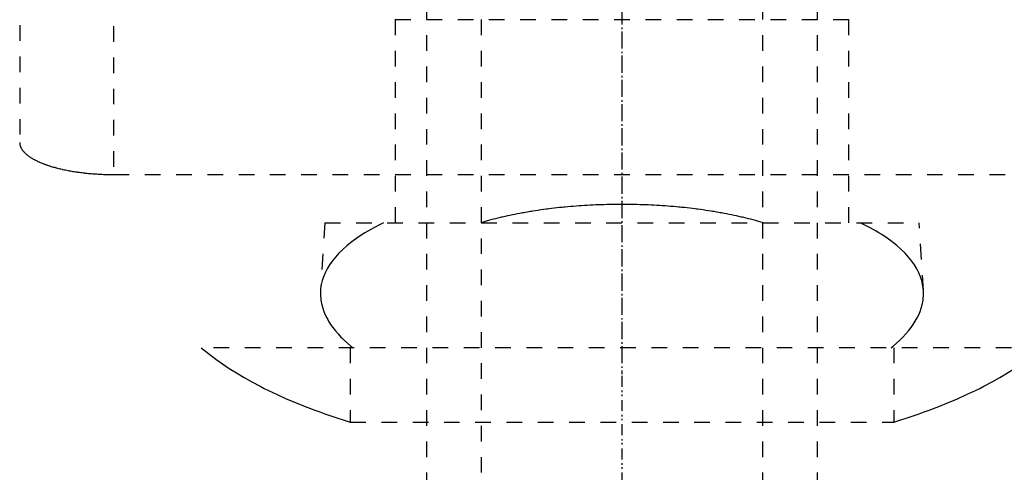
# Model space of a CAD drawing. Extents: x -125 to 125, y -82 to 428.
# Tile 5 of 10: x -39 to 24, y 266 to 295. Entities that reach past the tile are written whole.
import ezdxf

# ---------------------------------------------------------------- set-up
doc = ezdxf.new("R2010")
doc.units = 0
doc.linetypes.add('CENTER', pattern=[1.5, 0.45, -0.5, 0.05, -0.5])
doc.linetypes.add('DASHED', pattern=[2, 1, -1])
doc.layers.add('AM_3', color=7, linetype='DASHED')
doc.layers.add('AM_7', color=7, linetype='CENTER')

msp = doc.modelspace()

# ---------------------------------------------------------------- linework, layer by layer
at = {"layer": 'AM_3', "color": 6, "linetype": 'DASHED'}
for p, q in [((-9, 360.5), (-9, -59.5)), ((9, -59.5), (9, 360.5)), ((-12.5, 345.5), (-12.5, -17.5)), ((12.5, -17.5), (12.5, 345.5)), ((-38.5, 314.14), (-38.5, 286.634)), ((-32.5, 296.081), (-32.5, 284.586)), ((-14.5, 294.5), (-14.5, 281.5)), ((-14.5, 294.5), (14.5, 294.5)), ((14.5, 281.5), (14.5, 294.5)), ((-32.5, 284.586), (32.5, 284.586)), ((-19, 281.5), (-19.272, 277.154)), ((-19, 281.5), (19, 281.5)), ((19.272, 277.154), (19, 281.5)), ((26.891, 273.5), (-26.891, 273.5)), ((-17.375, 273.5), (-17.375, 268.733)), ((17.375, 273.5), (17.375, 268.733)), ((-17.375, 268.733), (17.375, 268.733))]:
    msp.add_line(p, q, dxfattribs=at)
for points in [[(-38.5, 286.634, 0), (-38.5, 286.62, 0), (-38.499, 286.592, 0), (-38.496, 286.563, 0), (-38.495, 286.549, 0), (-38.493, 286.535, 0), (-38.488, 286.506, 0), (-38.482, 286.478, 0), (-38.475, 286.449, 0), (-38.467, 286.42, 0), (-38.457, 286.391, 0), (-38.452, 286.377, 0), (-38.446, 286.362, 0), (-38.434, 286.333, 0), (-38.42, 286.304, 0), (-38.405, 286.275, 0), (-38.389, 286.246, 0), (-38.372, 286.217, 0), (-38.363, 286.203, 0), (-38.354, 286.188, 0), (-38.334, 286.159, 0), (-38.313, 286.13, 0), (-38.301, 286.116, 0), (-38.29, 286.101, 0), (-38.266, 286.073, 0), (-38.241, 286.044, 0), (-38.228, 286.03, 0), (-38.215, 286.015, 0), (-38.188, 285.987, 0), (-38.159, 285.958, 0), (-38.129, 285.93, 0), (-38.098, 285.902, 0), (-38.065, 285.874, 0), (-38.048, 285.86, 0), (-38.032, 285.846, 0), (-37.997, 285.818, 0), (-37.961, 285.791, 0), (-37.923, 285.764, 0), (-37.885, 285.736, 0), (-37.845, 285.709, 0), (-37.825, 285.696, 0), (-37.805, 285.683, 0), (-37.763, 285.656, 0), (-37.72, 285.63, 0), (-37.676, 285.604, 0), (-37.631, 285.578, 0), (-37.584, 285.552, 0), (-37.561, 285.54, 0), (-37.537, 285.527, 0), (-37.489, 285.502, 0), (-37.44, 285.477, 0), (-37.39, 285.453, 0), (-37.339, 285.429, 0), (-37.287, 285.405, 0), (-37.261, 285.393, 0), (-37.234, 285.381, 0), (-37.181, 285.358, 0), (-37.126, 285.335, 0), (-37.071, 285.313, 0), (-37.015, 285.291, 0), (-36.959, 285.269, 0), (-36.93, 285.258, 0), (-36.902, 285.247, 0), (-36.844, 285.226, 0), (-36.785, 285.205, 0), (-36.756, 285.195, 0), (-36.726, 285.185, 0), (-36.666, 285.165, 0), (-36.605, 285.145, 0), (-36.574, 285.135, 0), (-36.543, 285.125, 0), (-36.479, 285.106, 0), (-36.415, 285.086, 0), (-36.349, 285.067, 0), (-36.283, 285.048, 0), (-36.215, 285.03, 0), (-36.181, 285.021, 0), (-36.147, 285.012, 0), (-36.077, 284.994, 0), (-36.007, 284.976, 0), (-35.935, 284.958, 0), (-35.863, 284.941, 0), (-35.79, 284.925, 0), (-35.753, 284.916, 0), (-35.716, 284.908, 0), (-35.641, 284.892, 0), (-35.565, 284.876, 0), (-35.488, 284.861, 0), (-35.411, 284.846, 0), (-35.333, 284.831, 0), (-35.294, 284.824, 0), (-35.254, 284.817, 0), (-35.175, 284.803, 0), (-35.094, 284.79, 0), (-35.014, 284.776, 0), (-34.932, 284.764, 0), (-34.851, 284.752, 0), (-34.809, 284.746, 0), (-34.768, 284.74, 0), (-34.685, 284.728, 0), (-34.602, 284.717, 0), (-34.518, 284.707, 0), (-34.434, 284.697, 0), (-34.349, 284.687, 0), (-34.306, 284.682, 0), (-34.264, 284.678, 0), (-34.178, 284.669, 0), (-34.093, 284.66, 0), (-34.05, 284.656, 0), (-34.007, 284.653, 0), (-33.921, 284.645, 0), (-33.834, 284.638, 0), (-33.791, 284.635, 0), (-33.748, 284.631, 0), (-33.661, 284.625, 0), (-33.575, 284.62, 0), (-33.488, 284.614, 0), (-33.401, 284.61, 0), (-33.315, 284.605, 0), (-33.271, 284.603, 0), (-33.228, 284.601, 0), (-33.142, 284.598, 0), (-33.055, 284.595, 0), (-32.969, 284.593, 0), (-32.883, 284.59, 0), (-32.797, 284.589, 0), (-32.755, 284.588, 0), (-32.712, 284.587, 0), (-32.627, 284.587, 0), (-32.542, 284.586, 0), (-32.5, 284.586, 0)], [(9.024, 281.5, 0), (8.954, 281.521, 0), (8.813, 281.562, 0), (8.67, 281.602, 0), (8.598, 281.622, 0), (8.526, 281.642, 0), (8.38, 281.681, 0), (8.233, 281.719, 0), (8.084, 281.757, 0), (7.934, 281.794, 0), (7.782, 281.831, 0), (7.706, 281.849, 0), (7.629, 281.866, 0), (7.475, 281.902, 0), (7.32, 281.936, 0), (7.163, 281.97, 0), (7.005, 282.002, 0), (6.846, 282.035, 0), (6.766, 282.05, 0), (6.685, 282.066, 0), (6.524, 282.097, 0), (6.361, 282.127, 0), (6.28, 282.141, 0), (6.198, 282.156, 0), (6.033, 282.184, 0), (5.867, 282.212, 0), (5.784, 282.226, 0), (5.701, 282.239, 0), (5.533, 282.265, 0), (5.365, 282.291, 0), (5.195, 282.315, 0), (5.025, 282.339, 0), (4.854, 282.362, 0), (4.768, 282.373, 0), (4.682, 282.384, 0), (4.51, 282.405, 0), (4.337, 282.426, 0), (4.163, 282.446, 0), (3.989, 282.465, 0), (3.814, 282.483, 0), (3.726, 282.491, 0), (3.638, 282.5, 0), (3.462, 282.516, 0), (3.286, 282.532, 0), (3.109, 282.547, 0), (2.932, 282.561, 0), (2.755, 282.574, 0), (2.666, 282.58, 0), (2.577, 282.586, 0), (2.4, 282.598, 0), (2.222, 282.608, 0), (2.043, 282.618, 0), (1.865, 282.627, 0), (1.687, 282.635, 0), (1.598, 282.639, 0), (1.509, 282.642, 0), (1.331, 282.649, 0), (1.152, 282.655, 0), (0.974, 282.659, 0), (0.797, 282.663, 0), (0.619, 282.667, 0), (0.53, 282.668, 0), (0.442, 282.669, 0), (0.265, 282.671, 0), (0.088, 282.671, 0), (0, 282.672, 0), (-0.088, 282.671, 0), (-0.265, 282.671, 0), (-0.442, 282.669, 0), (-0.53, 282.668, 0), (-0.619, 282.667, 0), (-0.797, 282.663, 0), (-0.974, 282.659, 0), (-1.152, 282.655, 0), (-1.331, 282.649, 0), (-1.509, 282.642, 0), (-1.598, 282.639, 0), (-1.687, 282.635, 0), (-1.865, 282.627, 0), (-2.043, 282.618, 0), (-2.222, 282.608, 0), (-2.4, 282.598, 0), (-2.577, 282.586, 0), (-2.666, 282.58, 0), (-2.755, 282.574, 0), (-2.932, 282.561, 0), (-3.109, 282.547, 0), (-3.286, 282.532, 0), (-3.462, 282.516, 0), (-3.638, 282.5, 0), (-3.726, 282.491, 0), (-3.814, 282.483, 0), (-3.989, 282.465, 0), (-4.163, 282.446, 0), (-4.337, 282.426, 0), (-4.51, 282.405, 0), (-4.682, 282.384, 0), (-4.768, 282.373, 0), (-4.854, 282.362, 0), (-5.025, 282.339, 0), (-5.195, 282.315, 0), (-5.365, 282.291, 0), (-5.533, 282.265, 0), (-5.701, 282.239, 0), (-5.784, 282.226, 0), (-5.867, 282.212, 0), (-6.033, 282.184, 0), (-6.198, 282.156, 0), (-6.28, 282.141, 0), (-6.361, 282.127, 0), (-6.524, 282.097, 0), (-6.685, 282.066, 0), (-6.766, 282.05, 0), (-6.846, 282.035, 0), (-7.005, 282.002, 0), (-7.163, 281.97, 0), (-7.32, 281.936, 0), (-7.475, 281.902, 0), (-7.629, 281.866, 0), (-7.706, 281.849, 0), (-7.782, 281.831, 0), (-7.934, 281.794, 0), (-8.084, 281.757, 0), (-8.233, 281.719, 0), (-8.38, 281.681, 0), (-8.526, 281.642, 0), (-8.598, 281.622, 0), (-8.67, 281.602, 0), (-8.813, 281.562, 0), (-8.954, 281.521, 0), (-9.024, 281.5, 0)], [(-15.238, 281.5, 0), (-15.449, 281.396, 0), (-15.856, 281.183, 0), (-16.244, 280.964, 0), (-16.429, 280.852, 0), (-16.61, 280.739, 0), (-16.954, 280.508, 0), (-17.275, 280.273, 0), (-17.573, 280.034, 0), (-17.847, 279.791, 0), (-18.096, 279.544, 0), (-18.212, 279.421, 0), (-18.322, 279.296, 0), (-18.522, 279.046, 0), (-18.698, 278.795, 0), (-18.849, 278.543, 0), (-18.977, 278.292, 0), (-19.08, 278.043, 0), (-19.124, 277.918, 0), (-19.162, 277.794, 0), (-19.222, 277.541, 0), (-19.261, 277.284, 0), (-19.272, 277.154, 0)], [(19.272, 277.154, 0), (19.261, 277.284, 0), (19.222, 277.541, 0), (19.162, 277.794, 0), (19.124, 277.918, 0), (19.08, 278.043, 0), (18.977, 278.292, 0), (18.849, 278.543, 0), (18.698, 278.795, 0), (18.522, 279.046, 0), (18.322, 279.296, 0), (18.212, 279.421, 0), (18.096, 279.544, 0), (17.847, 279.791, 0), (17.573, 280.034, 0), (17.275, 280.273, 0), (16.954, 280.508, 0), (16.61, 280.739, 0), (16.429, 280.852, 0), (16.244, 280.964, 0), (15.856, 281.183, 0), (15.449, 281.396, 0), (15.238, 281.5, 0)], [(-19.272, 277.154, 0), (-19.276, 277.053, 0), (-19.275, 276.85, 0), (-19.26, 276.646, 0), (-19.247, 276.543, 0), (-19.231, 276.44, 0), (-19.187, 276.234, 0), (-19.129, 276.027, 0), (-19.057, 275.819, 0), (-18.97, 275.612, 0), (-18.868, 275.404, 0), (-18.812, 275.301, 0), (-18.752, 275.198, 0), (-18.622, 274.992, 0), (-18.478, 274.787, 0), (-18.32, 274.583, 0), (-18.148, 274.381, 0), (-17.963, 274.181, 0), (-17.865, 274.082, 0), (-17.764, 273.984, 0), (-17.553, 273.788, 0), (-17.33, 273.595, 0), (-17.213, 273.5, 0)], [(17.213, 273.5, 0), (17.33, 273.595, 0), (17.553, 273.788, 0), (17.764, 273.984, 0), (17.865, 274.082, 0), (17.963, 274.181, 0), (18.148, 274.381, 0), (18.32, 274.583, 0), (18.478, 274.787, 0), (18.622, 274.992, 0), (18.752, 275.198, 0), (18.812, 275.301, 0), (18.868, 275.404, 0), (18.97, 275.612, 0), (19.057, 275.819, 0), (19.129, 276.027, 0), (19.187, 276.234, 0), (19.231, 276.44, 0), (19.247, 276.543, 0), (19.26, 276.646, 0), (19.275, 276.85, 0), (19.276, 277.053, 0), (19.272, 277.154, 0)], [(-26.891, 273.5, 0), (-26.716, 273.351, 0), (-26.347, 273.054, 0), (-25.954, 272.758, 0), (-25.75, 272.61, 0), (-25.539, 272.463, 0), (-25.101, 272.17, 0), (-24.642, 271.88, 0), (-24.16, 271.594, 0), (-23.658, 271.312, 0), (-23.136, 271.035, 0), (-22.868, 270.898, 0), (-22.594, 270.762, 0), (-22.035, 270.496, 0), (-21.457, 270.236, 0), (-20.864, 269.983, 0), (-20.256, 269.737, 0), (-19.635, 269.499, 0), (-19.319, 269.384, 0), (-19.001, 269.27, 0), (-18.357, 269.048, 0), (-17.704, 268.836, 0), (-17.375, 268.733, 0)], [(17.375, 268.733, 0), (17.704, 268.836, 0), (18.357, 269.048, 0), (19.001, 269.27, 0), (19.319, 269.384, 0), (19.635, 269.499, 0), (20.256, 269.737, 0), (20.864, 269.983, 0), (21.457, 270.236, 0), (22.035, 270.496, 0), (22.594, 270.762, 0), (22.868, 270.898, 0), (23.136, 271.035, 0), (23.658, 271.312, 0), (24.16, 271.594, 0), (24.642, 271.88, 0), (25.101, 272.17, 0), (25.539, 272.463, 0), (25.75, 272.61, 0), (25.954, 272.758, 0), (26.347, 273.054, 0), (26.716, 273.351, 0), (26.891, 273.5, 0)]]:
    msp.add_polyline3d(points, dxfattribs=at)
at = {"layer": 'AM_7', "color": 4, "linetype": 'CENTER'}
for p, q in [((0, 386.4), (0, -18.4)), ((0, 381.5), (0, -80.5)), ((0, 309.2), (0, 271.8))]:
    msp.add_line(p, q, dxfattribs=at)

doc.saveas('drawing.dxf')
